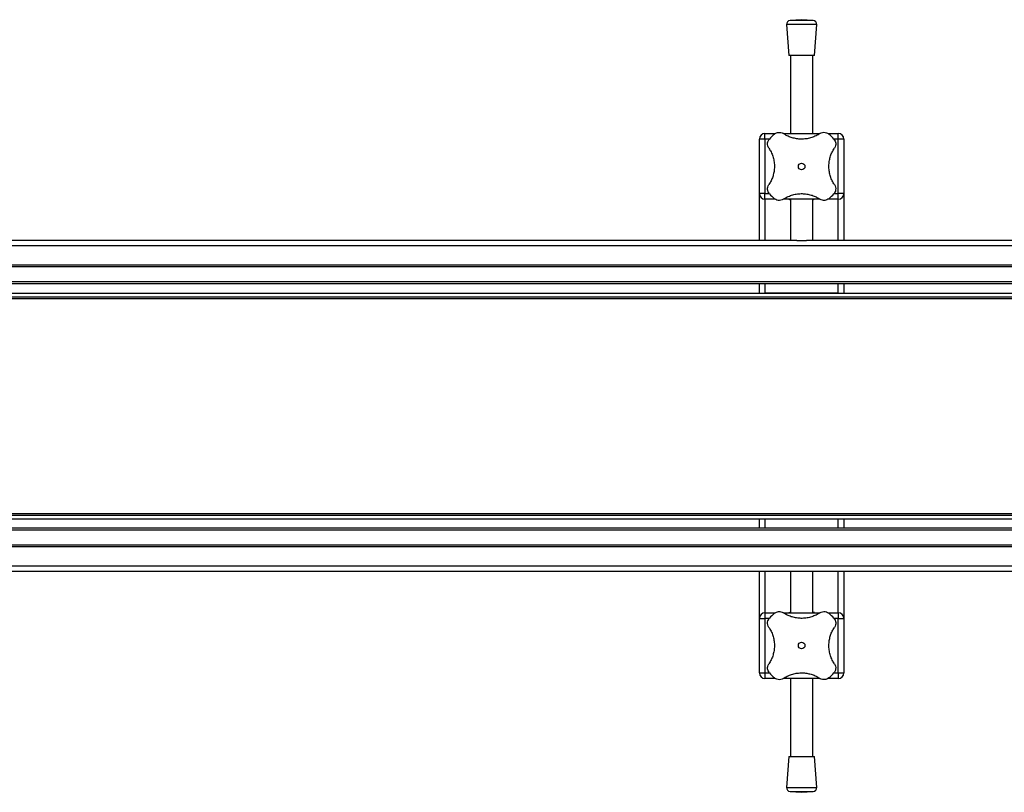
# Model space of a CAD drawing. Header units: millimetres. Extents: x 0 to 420, y 0 to 297.
# Tile 5 of 26: x 155 to 181, y 137 to 158. Entities that reach past the tile are written whole.
import ezdxf

# ---------------------------------------------------------------- set-up
doc = ezdxf.new("R2010")
doc.units = ezdxf.units.MM

msp = doc.modelspace()

# ---------------------------------------------------------------- linework, layer by layer
at = {"color": 7, "linetype": 'Continuous', "lineweight": 25}
for p, q in [((175.32277, 157.97659), (175.01487, 157.9531)), ((175.63066, 157.9531), (175.01487, 157.9531)), ((175.63066, 157.9531), (175.32277, 157.97659)), ((174.92277, 157.84578), (174.98527, 157.02659)), ((175.72277, 157.84578), (174.92277, 157.84578)), ((175.66027, 157.02659), (175.72277, 157.84578)), ((175.66027, 157.02659), (174.98527, 157.02659)), ((175.02277, 157.02659), (175.02277, 154.94864)), ((175.62277, 154.94864), (175.62277, 157.02659)), ((174.19777, 153.34864), (174.19777, 154.79864)), ((174.34777, 154.79864), (174.19777, 154.79864)), ((174.34777, 154.79864), (174.34777, 154.94864)), ((174.34777, 154.94864), (174.62267, 154.94864)), ((174.34777, 154.79864), (174.34777, 153.34864)), ((174.46279, 154.79864), (174.34777, 154.79864)), ((174.83885, 154.94864), (175.80639, 154.94864)), ((176.0254, 154.94864), (176.29777, 154.94864)), ((176.29777, 154.79864), (176.18264, 154.79864)), ((176.29777, 154.79864), (176.29777, 154.94864)), ((176.29777, 153.34864), (176.29777, 154.79864)), ((176.44777, 154.79864), (176.29777, 154.79864)), ((176.44777, 154.79864), (176.44777, 153.34864)), ((174.34777, 153.34864), (174.19777, 153.34864)), ((174.19777, 152.09864), (174.19777, 153.34864)), ((174.34777, 153.19864), (174.34777, 153.34864)), ((174.34777, 153.34864), (174.46289, 153.34864)), ((176.18274, 153.34864), (176.29777, 153.34864)), ((176.44777, 153.34864), (176.29777, 153.34864)), ((176.29777, 153.19864), (176.29777, 153.34864)), ((176.44777, 153.34864), (176.44777, 152.09864)), ((174.62013, 153.19864), (174.34777, 153.19864)), ((174.34777, 153.19864), (174.34777, 152.09864)), ((175.80668, 153.19864), (174.83914, 153.19864)), ((175.02277, 153.19864), (175.02277, 152.09864)), ((175.62277, 152.09864), (175.62277, 153.19864)), ((176.29777, 153.19864), (176.02286, 153.19864)), ((176.29777, 152.09864), (176.29777, 153.19864)), ((216.38529, 151.96171), (102.53943, 151.96171)), ((175.1974, 152.09864), (149.68146, 152.09864)), ((175.1974, 152.09864), (175.44813, 152.09864)), ((200.96407, 152.09864), (175.44813, 152.09864)), ((216.3348, 151.44864), (102.53943, 151.44864)), ((216.33152, 151.39864), (102.53943, 151.39864)), ((216.31564, 150.99864), (102.53943, 150.99864)), ((216.31495, 150.94864), (102.53943, 150.94864)), ((174.19777, 150.69864), (174.19777, 150.94864)), ((174.34777, 150.94864), (174.34777, 150.69864)), ((176.29777, 150.69864), (176.29777, 150.94864)), ((176.44777, 150.94864), (176.44777, 150.69864)), ((118.78943, 150.69864), (206.08943, 150.69864)), ((176.29777, 150.69864), (174.34777, 150.69864)), ((118.78943, 150.59864), (206.08943, 150.59864)), ((118.78943, 150.55614), (206.08943, 150.55614)), ((118.78943, 144.84114), (206.08943, 144.84114)), ((118.78943, 144.79864), (206.08943, 144.79864)), ((118.78943, 144.69864), (206.08943, 144.69864)), ((174.19777, 144.44864), (174.19777, 144.69864)), ((174.34777, 144.69864), (174.34777, 144.44864)), ((174.34777, 144.69864), (176.29777, 144.69864)), ((176.29777, 144.44864), (176.29777, 144.69864)), ((176.44777, 144.69864), (176.44777, 144.44864)), ((222.33943, 144.44864), (102.53943, 144.44864)), ((222.33943, 144.39864), (102.53943, 144.39864)), ((222.33943, 143.99864), (102.53943, 143.99864)), ((222.33943, 143.94864), (102.53943, 143.94864)), ((222.33943, 143.43556), (102.53943, 143.43556)), ((175.1974, 143.29864), (149.68146, 143.29864)), ((174.19777, 142.04864), (174.19777, 143.29864)), ((174.34777, 143.29864), (174.34777, 142.19864)), ((175.02277, 143.29864), (175.02277, 142.19864)), ((175.44813, 143.29864), (175.1974, 143.29864)), ((200.96407, 143.29864), (175.44813, 143.29864)), ((175.62277, 142.19864), (175.62277, 143.29864)), ((176.29777, 142.19864), (176.29777, 143.29864)), ((176.44777, 143.29864), (176.44777, 142.04864)), ((174.19777, 142.04864), (174.34777, 142.04864)), ((174.19777, 140.59864), (174.19777, 142.04864)), ((174.34777, 142.19864), (174.62267, 142.19864)), ((174.34777, 142.19864), (174.34777, 142.04864)), ((174.34777, 142.04864), (174.34777, 140.59864)), ((174.46279, 142.04864), (174.34777, 142.04864)), ((174.83885, 142.19864), (175.80639, 142.19864)), ((176.0254, 142.19864), (176.29777, 142.19864)), ((176.29777, 142.04864), (176.18264, 142.04864)), ((176.29777, 142.19864), (176.29777, 142.04864)), ((176.29777, 140.59864), (176.29777, 142.04864)), ((176.29777, 142.04864), (176.44777, 142.04864)), ((176.44777, 142.04864), (176.44777, 140.59864)), ((174.19777, 140.59864), (174.34777, 140.59864)), ((174.34777, 140.59864), (174.34777, 140.44864)), ((174.34777, 140.59864), (174.46289, 140.59864)), ((174.62013, 140.44864), (174.34777, 140.44864)), ((175.80668, 140.44864), (174.83914, 140.44864)), ((175.02277, 140.44864), (175.02277, 138.37068)), ((175.62277, 138.37068), (175.62277, 140.44864)), ((176.29777, 140.44864), (176.02286, 140.44864)), ((176.18274, 140.59864), (176.29777, 140.59864)), ((176.29777, 140.59864), (176.44777, 140.59864)), ((176.29777, 140.59864), (176.29777, 140.44864)), ((174.98527, 138.37068), (174.92277, 137.55149)), ((174.98527, 138.37068), (175.66027, 138.37068)), ((175.72277, 137.55149), (175.66027, 138.37068)), ((174.92277, 137.55149), (175.72277, 137.55149)), ((175.01487, 137.44417), (175.32277, 137.42068)), ((175.01487, 137.44417), (175.63066, 137.44417)), ((175.32277, 137.42068), (175.63066, 137.44417))]:
    msp.add_line(p, q, dxfattribs=at)
for centre in [(175.32277, 154.07364), (175.32277, 141.32364)]:
    msp.add_circle(centre, 0.08764, dxfattribs=at)
for centre, radius, start, end in [((175.02248, 157.85339), 0.1, 94.362914, 184.362914), ((175.62305, 157.85339), 0.1, 355.637086, 85.637086), ((174.34777, 154.79864), 0.15, 90, 180), ((175.32277, 154.07364), 1.125, 130.225072, 139.774928), ((175.32277, 154.07364), 1.125, 40.225072, 49.774928), ((176.29777, 154.79864), 0.15, 0, 90), ((174.34777, 153.34864), 0.15, 180, 270), ((175.32277, 154.07364), 1.125, 220.225072, 229.774928), ((175.32277, 154.07364), 1.125, 310.225072, 319.774928), ((176.29777, 153.34864), 0.15, 270, 0), ((174.34777, 142.04864), 0.15, 90, 180), ((175.32277, 141.32364), 1.125, 130.225072, 139.774928), ((175.32277, 141.32364), 1.125, 40.225072, 49.774928), ((176.29777, 142.04864), 0.15, 0, 90), ((174.34777, 140.59864), 0.15, 180, 270), ((175.32277, 141.32364), 1.125, 220.225072, 229.774928), ((175.32277, 141.32364), 1.125, 310.225072, 319.774928), ((176.29777, 140.59864), 0.15, 270, 0), ((175.02248, 137.54388), 0.1, 175.637086, 265.637086), ((175.62305, 137.54388), 0.1, 274.362914, 4.362914)]:
    msp.add_arc(centre, radius, start, end, dxfattribs=at)
for points, knots in [([(174.45024, 154.55986), (174.43915, 154.58069), (174.41696, 154.62242), (174.41402, 154.69539), (174.43214, 154.75728), (174.45503, 154.78826), (174.46381, 154.80015)], [0, 0, 0, 0, 0.28482414, 0.57045716, 0.83508046, 1, 1, 1, 1]), ([(174.59625, 154.93259), (174.61347, 154.94464), (174.64788, 154.96872), (174.70968, 154.9821), (174.77601, 154.97826), (174.81516, 154.95751), (174.83654, 154.94617)], [0, 0, 0, 0, 0.2331432, 0.46598224, 0.70829004, 1, 1, 1, 1]), ([(175.80899, 154.94617), (175.77518, 154.92545), (175.70759, 154.88403), (175.59188, 154.83799), (175.4683, 154.80779), (175.34225, 154.79578), (175.21849, 154.80224), (175.10093, 154.82438), (174.99036, 154.86176), (174.90266, 154.90397), (174.85418, 154.93491), (174.83654, 154.94617)], [0, 0, 0, 0, 0.12083278, 0.2415891, 0.36294631, 0.48426201, 0.59786508, 0.71149177, 0.82362919, 0.93582121, 1, 1, 1, 1]), ([(175.80899, 154.94617), (175.82982, 154.95725), (175.87155, 154.97945), (175.94452, 154.98238), (176.00641, 154.96426), (176.03739, 154.94138), (176.04928, 154.93259)], [0, 0, 0, 0, 0.28482414, 0.57045716, 0.83508046, 1, 1, 1, 1]), ([(176.18172, 154.80015), (176.19377, 154.78293), (176.21785, 154.74852), (176.23123, 154.68672), (176.22739, 154.6204), (176.20663, 154.58124), (176.19529, 154.55986)], [0, 0, 0, 0, 0.2331432, 0.46598224, 0.70829004, 1, 1, 1, 1]), ([(174.45024, 154.55986), (174.47072, 154.52653), (174.51223, 154.45901), (174.55796, 154.34389), (174.58868, 154.21993), (174.60051, 154.09441), (174.59439, 153.96993), (174.57223, 153.85283), (174.53492, 153.74161), (174.49266, 153.65391), (174.46149, 153.60506), (174.45024, 153.58742)], [0, 0, 0, 0, 0.11925981, 0.24158658, 0.3609602, 0.48426569, 0.59620844, 0.71149815, 0.82228956, 0.93582475, 1, 1, 1, 1]), ([(176.19529, 153.58742), (176.17481, 153.62074), (176.1333, 153.68826), (176.08757, 153.80338), (176.05685, 153.92734), (176.04502, 154.05287), (176.05114, 154.17734), (176.0733, 154.29445), (176.11061, 154.40566), (176.15287, 154.49337), (176.18404, 154.54222), (176.19529, 154.55986)], [0, 0, 0, 0, 0.11925981, 0.24158658, 0.3609602, 0.48426569, 0.59620844, 0.71149815, 0.82228956, 0.93582475, 1, 1, 1, 1]), ([(174.46381, 153.34712), (174.45176, 153.36434), (174.42768, 153.39875), (174.4143, 153.46055), (174.41814, 153.52688), (174.4389, 153.56603), (174.45024, 153.58742)], [0, 0, 0, 0, 0.2331432, 0.46598224, 0.70829004, 1, 1, 1, 1]), ([(176.19529, 153.58742), (176.20638, 153.56658), (176.22857, 153.52485), (176.23151, 153.45188), (176.21339, 153.39), (176.1905, 153.35902), (176.18172, 153.34712)], [0, 0, 0, 0, 0.28482414, 0.57045716, 0.83508046, 1, 1, 1, 1]), ([(174.83654, 153.20111), (174.87035, 153.22182), (174.93794, 153.26324), (175.05365, 153.30929), (175.17723, 153.33948), (175.30328, 153.35149), (175.42705, 153.34503), (175.5446, 153.32289), (175.65517, 153.28552), (175.74287, 153.24331), (175.79135, 153.21237), (175.80899, 153.20111)], [0, 0, 0, 0, 0.12083278, 0.2415891, 0.36294631, 0.48426201, 0.59786508, 0.71149177, 0.82362919, 0.93582121, 1, 1, 1, 1]), ([(174.83654, 153.20111), (174.81571, 153.19002), (174.77398, 153.16783), (174.70101, 153.16489), (174.63912, 153.18301), (174.60814, 153.2059), (174.59625, 153.21468)], [0, 0, 0, 0, 0.284824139, 0.570457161, 0.835080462, 1, 1, 1, 1]), ([(175.02277, 153.18185), (175.01677, 153.18317), (174.99116, 153.18882), (174.97922, 153.19385), (174.98557, 153.19506), (174.98572, 153.19509)], [0, 0, 0, 0, 0.22962158, 0.98173414, 1, 1, 1, 1]), ([(175.65609, 153.19453), (175.65714, 153.194), (175.66136, 153.19191), (175.64761, 153.18638), (175.62437, 153.18173), (175.62277, 153.18141)], [0, 0, 0, 0, 0.23651302, 0.94740052, 1, 1, 1, 1]), ([(176.04928, 153.21468), (176.03206, 153.20264), (175.99765, 153.17856), (175.93585, 153.16517), (175.86953, 153.16901), (175.83037, 153.18977), (175.80899, 153.20111)], [0, 0, 0, 0, 0.233143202, 0.46598224, 0.708290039, 1, 1, 1, 1]), ([(174.59625, 142.18259), (174.61347, 142.19464), (174.64788, 142.21872), (174.70968, 142.2321), (174.77601, 142.22826), (174.81516, 142.20751), (174.83654, 142.19617)], [0, 0, 0, 0, 0.233143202, 0.46598224, 0.708290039, 1, 1, 1, 1]), ([(175.80899, 142.19617), (175.82982, 142.20725), (175.87155, 142.22945), (175.94452, 142.23238), (176.00641, 142.21426), (176.03739, 142.19138), (176.04928, 142.18259)], [0, 0, 0, 0, 0.284824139, 0.570457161, 0.835080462, 1, 1, 1, 1]), ([(174.45024, 141.80986), (174.43915, 141.83069), (174.41696, 141.87242), (174.41402, 141.94539), (174.43214, 142.00728), (174.45503, 142.03826), (174.46381, 142.05015)], [0, 0, 0, 0, 0.28482414, 0.57045716, 0.83508046, 1, 1, 1, 1]), ([(175.80899, 142.19617), (175.77518, 142.17545), (175.70759, 142.13403), (175.59188, 142.08799), (175.4683, 142.05779), (175.34225, 142.04578), (175.21849, 142.05224), (175.10093, 142.07438), (174.99036, 142.11176), (174.90266, 142.15397), (174.85418, 142.18491), (174.83654, 142.19617)], [0, 0, 0, 0, 0.120832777, 0.241589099, 0.362946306, 0.484262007, 0.597865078, 0.711491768, 0.82362919, 0.935821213, 1, 1, 1, 1]), ([(174.98944, 142.20275), (174.98839, 142.20327), (174.98417, 142.20537), (174.99792, 142.21089), (175.02116, 142.21554), (175.02277, 142.21586)], [0, 0, 0, 0, 0.23651302, 0.94740052, 1, 1, 1, 1]), ([(175.62277, 142.21542), (175.62876, 142.2141), (175.65437, 142.20846), (175.66632, 142.20343), (175.65996, 142.20221), (175.65981, 142.20218)], [0, 0, 0, 0, 0.22962158, 0.98173414, 1, 1, 1, 1]), ([(176.18172, 142.05015), (176.19377, 142.03293), (176.21785, 141.99852), (176.23123, 141.93672), (176.22739, 141.8704), (176.20663, 141.83124), (176.19529, 141.80986)], [0, 0, 0, 0, 0.2331432, 0.46598224, 0.70829004, 1, 1, 1, 1]), ([(174.45024, 141.80986), (174.47072, 141.77653), (174.51223, 141.70901), (174.55796, 141.59389), (174.58868, 141.46993), (174.60051, 141.34441), (174.59439, 141.21993), (174.57223, 141.10283), (174.53492, 140.99161), (174.49266, 140.90391), (174.46149, 140.85506), (174.45024, 140.83742)], [0, 0, 0, 0, 0.11925981, 0.24158658, 0.3609602, 0.48426569, 0.59620844, 0.71149815, 0.82228956, 0.93582475, 1, 1, 1, 1]), ([(176.19529, 140.83742), (176.17481, 140.87075), (176.1333, 140.93826), (176.08757, 141.05338), (176.05685, 141.17734), (176.04502, 141.30287), (176.05114, 141.42734), (176.0733, 141.54445), (176.11061, 141.65566), (176.15287, 141.74337), (176.18404, 141.79222), (176.19529, 141.80986)], [0, 0, 0, 0, 0.11925981, 0.24158658, 0.3609602, 0.48426569, 0.59620844, 0.71149815, 0.82228956, 0.93582475, 1, 1, 1, 1]), ([(174.46381, 140.59712), (174.45176, 140.61434), (174.42768, 140.64875), (174.4143, 140.71055), (174.41814, 140.77688), (174.4389, 140.81603), (174.45024, 140.83742)], [0, 0, 0, 0, 0.2331432, 0.46598224, 0.70829004, 1, 1, 1, 1]), ([(176.19529, 140.83742), (176.20638, 140.81658), (176.22857, 140.77485), (176.23151, 140.70188), (176.21339, 140.64), (176.1905, 140.60902), (176.18172, 140.59712)], [0, 0, 0, 0, 0.28482414, 0.57045716, 0.83508046, 1, 1, 1, 1]), ([(174.83654, 140.45111), (174.81571, 140.44002), (174.77398, 140.41783), (174.70101, 140.41489), (174.63912, 140.43301), (174.60814, 140.4559), (174.59625, 140.46468)], [0, 0, 0, 0, 0.28482414, 0.57045716, 0.83508046, 1, 1, 1, 1]), ([(174.83654, 140.45111), (174.87035, 140.47182), (174.93794, 140.51324), (175.05365, 140.55929), (175.17723, 140.58948), (175.30328, 140.60149), (175.42705, 140.59503), (175.5446, 140.57289), (175.65517, 140.53552), (175.74287, 140.49331), (175.79135, 140.46237), (175.80899, 140.45111)], [0, 0, 0, 0, 0.12083278, 0.2415891, 0.36294631, 0.48426201, 0.59786508, 0.71149177, 0.82362919, 0.93582121, 1, 1, 1, 1]), ([(176.04928, 140.46468), (176.03206, 140.45264), (175.99765, 140.42856), (175.93585, 140.41517), (175.86953, 140.41901), (175.83037, 140.43977), (175.80899, 140.45111)], [0, 0, 0, 0, 0.2331432, 0.46598224, 0.70829004, 1, 1, 1, 1])]:
    msp.add_open_spline(points, degree=3, knots=knots, dxfattribs=at)

doc.saveas('drawing.dxf')
